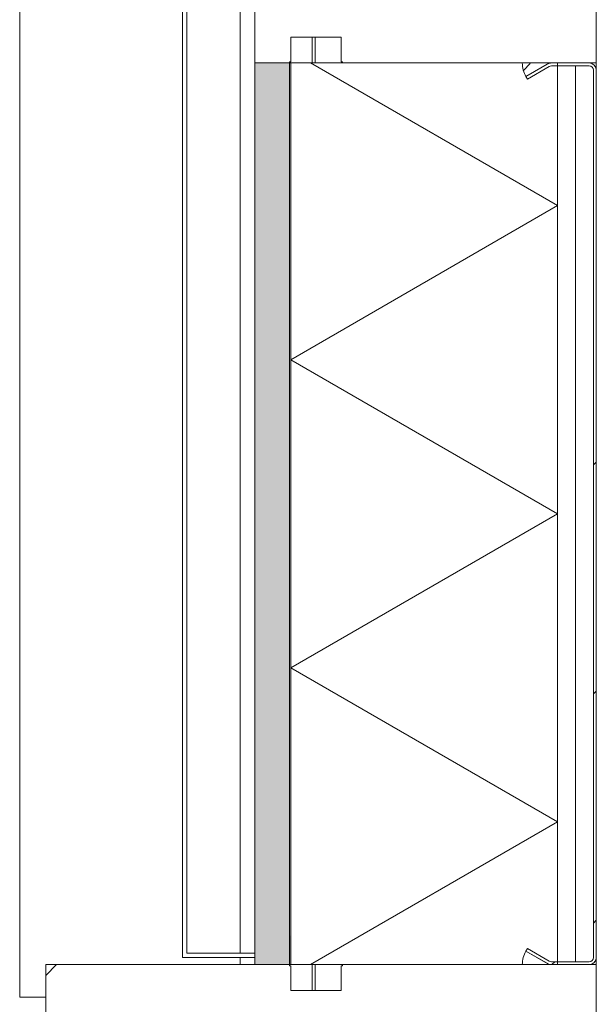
# Model space of a CAD drawing. Header units: millimetres. Extents: x -281 to 121694, y -16481 to 65128.
# Tile 45 of 256: x 8940 to 9340, y 10857 to 11540. Entities that reach past the tile are written whole.
import ezdxf

# ---------------------------------------------------------------- set-up
doc = ezdxf.new("R2010")
doc.units = ezdxf.units.MM
for name, color, linetype, lineweight in [('A--L$01A__Algemeen', 7, 'Continuous', 5), ('A--L21__Buitenwanden', 3, 'Continuous', 5), ('A--L3__Afbouw', 2, 'Continuous', 5), ('A--L82__LosseGebruikersInvent', 1, 'Continuous', 5)]:
    doc.layers.add(name, color=color, linetype=linetype, lineweight=lineweight)

# ---------------------------------------------------------------- blocks, each defined once
blk = doc.blocks.new('NLRS_21_CWP_glass panel _T_D__gen_cpz - NLRS_21_10_CWP_vliesgevel isolatie 30min_gen_cpz-V161-L_80_ 12')
at = {"layer": 'A--L$01A__Algemeen'}
h = blk.add_hatch(dxfattribs=at)
h.set_pattern_fill('FP_158', color=256, style=0, pattern_type=2)
h.set_pattern_definition([(135, (11197.5, -9340), (-449.013, -449.013), []), (135, (11197.5, -9181.25), (-898.026, 6e-14), []), (135, (11197.5, -9498.75), (-898.026, 6e-14), [])])
h.paths.add_polyline_path([(312.5, -5), (310.5, -5), (310.5, -31.16), (312.5, -31.16)])
h.paths.add_polyline_path([(311.83, -33.66), (310.1, -32.66), (301.35, -47.82), (303.08, -48.82), (310.1, -36.66)])
h.paths.add_polyline_path([(307.5, -2), (307.5, 0), (-307.5, 0), (-307.5, -2), (219.29, -2)])
h.paths.add_polyline_path([(-301.35, -47.82), (-310.1, -32.66), (-311.83, -33.66), (-303.08, -48.82)])
h.paths.add_polyline_path([(-310.5, -5), (-312.5, -5), (-312.5, -31.16), (-310.5, -31.16)])
h = blk.add_hatch(dxfattribs=at)
h.set_pattern_fill('FP_159', color=256, style=0, pattern_type=2)
h.set_pattern_definition([(135, (11197.5, -9340), (-42.4264, -42.4264), []), (225, (11197.5, -9340), (42.4264, -42.4264), [])])
h.paths.add_polyline_path([(-303.08, -48.82), (-312.5, -32.66), (-311.83, -51.25), (-307.62, -50.7)])
for p, q in [((312.5, 0), (-312.5, 0)), ((307.5, 0), (-307.5, 0)), ((312.5, -212), (312.5, 0)), ((-312.5, 0), (-312.5, -212)), ((-312.5, -5), (-312.5, -31.16)), ((-310.5, -31.16), (-310.5, -5)), ((-310.5, -5), (-310.5, -14.5)), ((-307.5, -2), (307.5, -2)), ((307.5, -2), (-307.5, -2)), ((310.5, -5), (310.5, -31.16)), ((310.5, -14.5), (310.5, -5)), ((312.5, -31.16), (312.5, -5)), ((310.5, -14.5), (-310.5, -14.5)), ((-310.5, -14.5), (-310.5, -27)), ((-310.5, -14.5), (310.5, -14.5)), ((310.5, -27), (310.5, -14.5)), ((-312.5, -27), (312.5, -27)), ((-312.5, -212), (-312.5, -27)), ((-213.62, -27), (-312.5, -198.27)), ((312.5, -27), (-312.5, -27)), ((-312.5, -27), (-312.5, -212)), ((-310.5, -27), (310.5, -27)), ((-213.62, -27), (-106.81, -212)), ((0, -27), (-106.81, -212)), ((0, -27), (106.81, -212)), ((213.62, -27), (106.81, -212)), ((213.62, -27), (312.5, -198.27)), ((312.5, -27), (312.5, -212)), ((312.5, -212), (312.5, -27)), ((-312.5, -32.5), (-312.5, -51.34)), ((-303.08, -48.82), (-312.5, -32.5)), ((-311.83, -33.66), (-303.08, -48.82)), ((-301.35, -47.82), (-310.1, -32.66)), ((310.1, -32.66), (301.35, -47.82)), ((312.5, -32.5), (303.08, -48.82)), ((303.08, -48.82), (311.83, -33.66)), ((312.5, -51.34), (312.5, -32.5)), ((-303.08, -48.82), (-301.35, -47.82)), ((301.35, -47.82), (303.08, -48.82)), ((312.5, -212), (-312.5, -212)), ((-312.5, -212), (312.5, -212)), ((-312.5, -212), (312.5, -212))]:
    blk.add_line(p, q, dxfattribs=at)
for centre, radius, start, end in [((307.5, -5), 5, 360, 90), ((-307.5, -5), 5, 90, 180), ((-307.5, -5), 3, 90, 180), ((-307.5, -5), 3, 90, 180), ((307.5, -5), 3, 360, 90), ((307.5, -5), 3, 0, 90), ((-307.5, -31.16), 5, 180, 210), ((-307.5, -31.16), 3, 180, 210), ((307.5, -31.16), 3, 330, 360), ((307.5, -31.16), 5, 330, 0), ((-312.5, -32.5), 18.84, 270, 300), ((312.5, -32.5), 18.84, 240, 270)]:
    blk.add_arc(centre, radius, start, end, dxfattribs=at)
blk = doc.blocks.new('Rectangular Mullion - 1332_210 x 60_30min-V162-L_80_ 12')
at = {"layer": 'A--L3__Afbouw'}
for points in [[(9103, 10885), (9127.2, 10885), (9127.2, 11510), (9103, 11510), (9103, 10890)], [(9127.2, 10885), (9128, 10885), (9127.2, 10925.18)]]:
    blk.add_hatch(color=256, dxfattribs=at).paths.add_polyline_path(points)
for p, q in [((9103, 11510), (9103, 10893)), ((9127.2, 11510), (9128, 11510)), ((9127.2, 11510), (9127.2, 10885)), ((9103, 10890), (9103, 10885)), ((9128, 10885), (9127.2, 10885))]:
    blk.add_line(p, q, dxfattribs=at)
blk = doc.blocks.new('Rectangular Mullion - 1332_210 x 60_30min-48998522-L_80_ 12')
at = {"layer": 'A--L3__Afbouw'}
for p, q in [((-30, 221.22), (-30, 237)), ((-30, 237), (30, 237)), ((30, 237), (30, 212.8)), ((-29.2, 212.8), (-30, 212.8)), ((-29.2, 212), (-29.2, 212.8)), ((-12, 212), (-29.2, 212)), ((-12, 177), (-12, 212)), ((29.2, 212), (12, 212)), ((12, 212), (12, 177)), ((30, 212.8), (29.2, 212.8)), ((29.2, 212.8), (29.2, 212)), ((-30, 0), (-30, 176.2)), ((-30, 176.2), (-29.2, 176.2)), ((-29.2, 176.2), (-29.2, 177)), ((-29.2, 177), (-12, 177)), ((12, 177), (29.2, 177)), ((29.2, 177), (29.2, 176.2)), ((29.2, 176.2), (30, 176.2)), ((30, 0), (-30, 0))]:
    blk.add_line(p, q, dxfattribs=at)
blk = doc.blocks.new('Rectangular Mullion - 1332_435 x 60_30min-48998523-L_80_ 12')
at = {"layer": 'A--L3__Afbouw'}
h = blk.add_hatch(dxfattribs=at)
h.set_pattern_fill('FP_215', color=256, style=0, pattern_type=2)
h.set_pattern_definition([(225, (10855, 9340), (449.013, -449.013), []), (225, (10855, 9181.25), (6e-14, -898.026), []), (225, (10855, 9498.75), (6e-14, -898.026), [])])
h.paths.add_polyline_path([(30, 382), (29.24, 221), (17, 221), (17, 213), (12, 212), (12, 177), (30, 176.2), (30, 0), (-30, 0), (-29.2, 177), (-12, 177), (-12, 212), (-30, 212.8), (-30, 382)])
for p, q in [((-30, 212.8), (-30, 382)), ((-30, 382), (30, 382)), ((30, 382), (30, 221.22)), ((-29.2, 212.8), (-30, 212.8)), ((-29.2, 212), (-29.2, 212.8)), ((-12, 212), (-29.2, 212)), ((-12, 177), (-12, 212)), ((29.2, 212), (12, 212)), ((12, 212), (12, 177)), ((30, 212.8), (29.2, 212.8)), ((29.2, 212.8), (29.2, 212)), ((-30, 176.2), (-29.2, 176.2)), ((-29.2, 176.2), (-29.2, 177)), ((-29.2, 177), (-12, 177)), ((12, 177), (29.2, 177)), ((29.2, 177), (29.2, 176.2)), ((29.2, 176.2), (30, 176.2)), ((30, 176.2), (30, 0)), ((30, 0), (-30, 0))]:
    blk.add_line(p, q, dxfattribs=at)
blk = doc.blocks.new('Rectangular Mullion - gevelband kader-V258-L_80_ 12')
at = {"layer": 'A--L3__Afbouw'}
for p, q in [((8939.95, 10862.5), (8939.95, 12652.5)), ((9092.95, 11572), (9092.95, 10893)), ((9092.95, 10890), (9092.95, 10885)), ((8958, 10862.5), (8939.95, 10862.5))]:
    blk.add_line(p, q, dxfattribs=at)
blk = doc.blocks.new('zetwerk - NLRS_41_12_05_GM_zetwerk gevel_gen_cpz-73492048-L_80_ 12')
at = {"layer": 'A--L$01A__Algemeen'}
for p, q in [((307.5, 0), (304.5, 0)), ((304.5, 0), (304.5, -47)), ((307.5, -50), (307.5, 0)), ((304.5, -47), (-374.5, -47)), ((-377.5, -50), (307.5, -50))]:
    blk.add_line(p, q, dxfattribs=at)

msp = doc.modelspace()

# ---------------------------------------------------------------- linework, layer by layer
at = {"layer": 'A--L21__Buitenwanden'}
for p, q in [((9142.9, 11528), (9142.9, 11510)), ((9145, 11510), (9145, 11528)), ((9142.9, 10885), (9142.9, 10867)), ((9145, 10867), (9145, 10885))]:
    msp.add_line(p, q, dxfattribs=at)

# ---------------------------------------------------------------- block references
at = {"layer": 'A--L$01A__Algemeen', "rotation": 269.9999999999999}
msp.add_blockref('zetwerk - NLRS_41_12_05_GM_zetwerk gevel_gen_cpz-73492048-L_80_ 12', (9103, 11197.5), dxfattribs=at)
at = {"layer": 'A--L3__Afbouw'}
for name in ['Rectangular Mullion - gevelband kader-V258-L_80_ 12', 'Rectangular Mullion - 1332_210 x 60_30min-V162-L_80_ 12']:
    msp.add_blockref(name, (0, 0), dxfattribs=at)
at = {"layer": 'A--L3__Afbouw', "extrusion": (0, 0, -1), "rotation": 270.0000000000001}
for name, p in [('Rectangular Mullion - 1332_210 x 60_30min-48998522-L_80_ 12', (-9340, 11540)), ('Rectangular Mullion - 1332_435 x 60_30min-48998523-L_80_ 12', (-9340, 10855))]:
    msp.add_blockref(name, p, dxfattribs=at)
at = {"layer": 'A--L82__LosseGebruikersInvent', "rotation": 269.9999999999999}
msp.add_blockref('NLRS_21_CWP_glass panel _T_D__gen_cpz - NLRS_21_10_CWP_vliesgevel isolatie 30min_gen_cpz-V161-L_80_ 12', (9340, 11197.5), dxfattribs=at)

doc.saveas('drawing.dxf')
